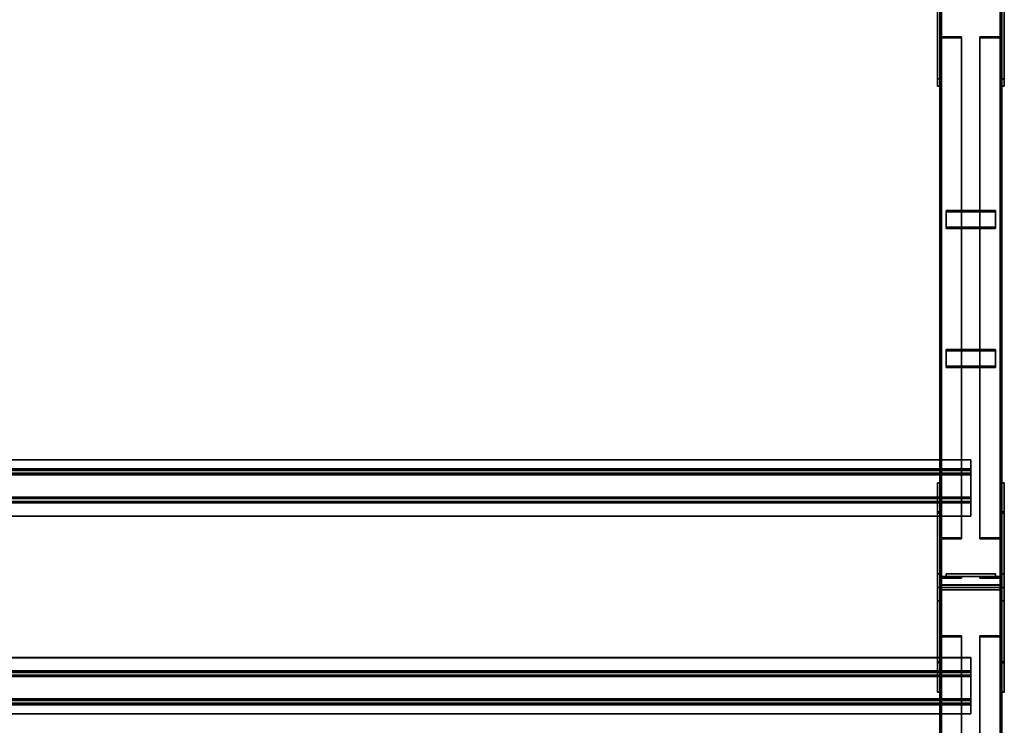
# Model space of a CAD drawing. Extents: x 13429 to 13460.1, y 572.8 to 605.1.
# Tile 157 of 256: x 13458.1 to 13460.1, y 584.9 to 586.3. Entities that reach past the tile are written whole.
import ezdxf

# ---------------------------------------------------------------- set-up
doc = ezdxf.new("R2010")
doc.units = 0
doc.header["$LTSCALE"] = 150
doc.header["$MEASUREMENT"] = 0
doc.layers.add('3DFACE_PLATE', color=7, linetype='CONTINUOUS')
doc.layers.add('3DFACE_SHAPE', color=7, linetype='CONTINUOUS')

msp = doc.modelspace()

# ---------------------------------------------------------------- linework, layer by layer
at = {"layer": '3DFACE_PLATE', "color": 6}
for points, invisible_edges in [([(13459.9508, 586.1706, 0.7624), (13459.9508, 586.3995, 0.7396), (13459.9508, 586.3846, 0.5903)], 12), ([(13459.9508, 586.1706, 0.7624), (13459.9558, 586.1706, 0.7624), (13459.9508, 586.3995, 0.7396)], 2), ([(13459.9558, 586.1706, 0.7624), (13459.9558, 586.3995, 0.7396), (13459.9508, 586.3995, 0.7396)], 12), ([(13459.9558, 586.3846, 0.5903), (13459.9558, 586.3995, 0.7396), (13459.9558, 586.1557, 0.6132)], 2), ([(13459.9558, 586.3995, 0.7396), (13459.9558, 586.1706, 0.7624), (13459.9558, 586.1557, 0.6132)], 12), ([(13460.0808, 586.1706, 0.7624), (13460.0808, 586.3995, 0.7396), (13460.0808, 586.3846, 0.5903)], 12), ([(13460.0808, 586.1706, 0.7624), (13460.0858, 586.1706, 0.7624), (13460.0808, 586.3995, 0.7396)], 2), ([(13460.0858, 586.1706, 0.7624), (13460.0858, 586.3995, 0.7396), (13460.0808, 586.3995, 0.7396)], 12), ([(13460.0858, 586.3846, 0.5903), (13460.0858, 586.3995, 0.7396), (13460.0858, 586.1557, 0.6132)], 2), ([(13460.0858, 586.3995, 0.7396), (13460.0858, 586.1706, 0.7624), (13460.0858, 586.1557, 0.6132)], 12), ([(13459.9508, 586.1557, 0.6132), (13459.9508, 586.1706, 0.7624), (13459.9508, 586.3846, 0.5903)], 2), ([(13459.9508, 586.3846, 0.5903), (13459.9558, 586.3846, 0.5903), (13459.9508, 586.1557, 0.6132)], 2), ([(13459.9558, 586.3846, 0.5903), (13459.9558, 586.1557, 0.6132), (13459.9508, 586.1557, 0.6132)], 12), ([(13460.0808, 586.1557, 0.6132), (13460.0808, 586.1706, 0.7624), (13460.0808, 586.3846, 0.5903)], 2), ([(13460.0808, 586.3846, 0.5903), (13460.0858, 586.3846, 0.5903), (13460.0808, 586.1557, 0.6132)], 2), ([(13460.0858, 586.3846, 0.5903), (13460.0858, 586.1557, 0.6132), (13460.0808, 586.1557, 0.6132)], 12), ([(13459.9508, 586.1557, 0.6132), (13459.9558, 586.1557, 0.6132), (13459.9508, 586.1706, 0.7624)], 2), ([(13459.9558, 586.1557, 0.6132), (13459.9558, 586.1706, 0.7624), (13459.9508, 586.1706, 0.7624)], 12), ([(13460.0808, 586.1557, 0.6132), (13460.0858, 586.1557, 0.6132), (13460.0808, 586.1706, 0.7624)], 2), ([(13460.0858, 586.1557, 0.6132), (13460.0858, 586.1706, 0.7624), (13460.0808, 586.1706, 0.7624)], 12), ([(13459.9683, 585.8717, 0.4731), (13459.9683, 585.9056, 0.4944), (13460.0683, 585.8717, 0.4731)], 2), ([(13459.9683, 585.9056, 0.4944), (13460.0683, 585.9056, 0.4944), (13460.0683, 585.8717, 0.4731)], 12), ([(13459.9683, 585.9029, 0.4986), (13459.9683, 585.9056, 0.4944), (13459.9683, 585.8691, 0.4773)], 2), ([(13459.9683, 585.9056, 0.4944), (13459.9683, 585.8717, 0.4731), (13459.9683, 585.8691, 0.4773)], 12), ([(13460.0683, 585.9029, 0.4986), (13460.0683, 585.9056, 0.4944), (13459.9683, 585.9029, 0.4986)], 2), ([(13460.0683, 585.9056, 0.4944), (13459.9683, 585.9056, 0.4944), (13459.9683, 585.9029, 0.4986)], 12), ([(13460.0683, 585.8691, 0.4773), (13460.0683, 585.9029, 0.4986), (13459.9683, 585.8691, 0.4773)], 2), ([(13460.0683, 585.9029, 0.4986), (13459.9683, 585.9029, 0.4986), (13459.9683, 585.8691, 0.4773)], 12), ([(13460.0683, 585.8717, 0.4731), (13460.0683, 585.9056, 0.4944), (13460.0683, 585.9029, 0.4986)], 12), ([(13460.0683, 585.8691, 0.4773), (13460.0683, 585.8717, 0.4731), (13460.0683, 585.9029, 0.4986)], 2), ([(13459.9683, 585.8691, 0.4773), (13459.9683, 585.8717, 0.4731), (13460.0683, 585.8691, 0.4773)], 2), ([(13459.9683, 585.8717, 0.4731), (13460.0683, 585.8717, 0.4731), (13460.0683, 585.8691, 0.4773)], 12), ([(13459.9683, 585.5917, 0.2967), (13459.9683, 585.6255, 0.318), (13460.0683, 585.5917, 0.2967)], 2), ([(13459.9683, 585.6255, 0.318), (13460.0683, 585.6255, 0.318), (13460.0683, 585.5917, 0.2967)], 12), ([(13459.9683, 585.6229, 0.3222), (13459.9683, 585.6255, 0.318), (13459.9683, 585.589, 0.3009)], 2), ([(13459.9683, 585.6255, 0.318), (13459.9683, 585.5917, 0.2967), (13459.9683, 585.589, 0.3009)], 12), ([(13460.0683, 585.6229, 0.3222), (13460.0683, 585.6255, 0.318), (13459.9683, 585.6229, 0.3222)], 2), ([(13460.0683, 585.6255, 0.318), (13459.9683, 585.6255, 0.318), (13459.9683, 585.6229, 0.3222)], 12), ([(13460.0683, 585.589, 0.3009), (13460.0683, 585.6229, 0.3222), (13459.9683, 585.589, 0.3009)], 2), ([(13460.0683, 585.6229, 0.3222), (13459.9683, 585.6229, 0.3222), (13459.9683, 585.589, 0.3009)], 12), ([(13460.0683, 585.5917, 0.2967), (13460.0683, 585.6255, 0.318), (13460.0683, 585.6229, 0.3222)], 12), ([(13460.0683, 585.589, 0.3009), (13460.0683, 585.5917, 0.2967), (13460.0683, 585.6229, 0.3222)], 2), ([(13459.9683, 585.589, 0.3009), (13459.9683, 585.5917, 0.2967), (13460.0683, 585.589, 0.3009)], 2), ([(13459.9683, 585.5917, 0.2967), (13460.0683, 585.5917, 0.2967), (13460.0683, 585.589, 0.3009)], 12), ([(13459.9508, 584.935, 0.1562), (13459.9508, 585.357, 0.1562), (13459.9508, 584.935, 0)], 2), ([(13459.9508, 585.357, 0.1562), (13459.9508, 585.357, 0), (13459.9508, 584.935, 0)], 12), ([(13459.9508, 585.357, 0), (13459.9558, 585.357, 0), (13459.9508, 584.935, 0)], 2), ([(13459.9558, 585.357, 0), (13459.9558, 584.935, 0), (13459.9508, 584.935, 0)], 12), ([(13459.9508, 585.357, 0.1562), (13459.9558, 585.357, 0.1562), (13459.9508, 585.357, 0)], 2), ([(13459.9558, 585.357, 0.1562), (13459.9558, 585.357, 0), (13459.9508, 585.357, 0)], 12), ([(13459.9508, 584.935, 0.1562), (13459.9558, 584.935, 0.1562), (13459.9508, 585.357, 0.1562)], 2), ([(13459.9558, 584.935, 0.1562), (13459.9558, 585.357, 0.1562), (13459.9508, 585.357, 0.1562)], 12), ([(13459.9558, 584.935, 0), (13459.9558, 585.357, 0), (13459.9558, 584.935, 0.1562)], 2), ([(13459.9558, 585.357, 0), (13459.9558, 585.357, 0.1562), (13459.9558, 584.935, 0.1562)], 12), ([(13460.0808, 584.935, 0.1562), (13460.0808, 585.357, 0.1562), (13460.0808, 584.935, 0)], 2), ([(13460.0808, 585.357, 0.1562), (13460.0808, 585.357, 0), (13460.0808, 584.935, 0)], 12), ([(13460.0808, 585.357, 0), (13460.0858, 585.357, 0), (13460.0808, 584.935, 0)], 2), ([(13460.0858, 585.357, 0), (13460.0858, 584.935, 0), (13460.0808, 584.935, 0)], 12), ([(13460.0808, 585.357, 0.1562), (13460.0858, 585.357, 0.1562), (13460.0808, 585.357, 0)], 2), ([(13460.0858, 585.357, 0.1562), (13460.0858, 585.357, 0), (13460.0808, 585.357, 0)], 12), ([(13460.0808, 584.935, 0.1562), (13460.0858, 584.935, 0.1562), (13460.0808, 585.357, 0.1562)], 2), ([(13460.0858, 584.935, 0.1562), (13460.0858, 585.357, 0.1562), (13460.0808, 585.357, 0.1562)], 12), ([(13460.0858, 584.935, 0), (13460.0858, 585.357, 0), (13460.0858, 584.935, 0.1562)], 2), ([(13460.0858, 585.357, 0), (13460.0858, 585.357, 0.1562), (13460.0858, 584.935, 0.1562)], 12), ([(13459.9508, 585.2953, 0.8198), (13459.9508, 585.146, 0.8649), (13459.9508, 585.2983, 0.8497)], 1), ([(13459.9508, 585.2983, 0.8497), (13459.9558, 585.2983, 0.8497), (13459.9508, 585.2953, 0.8198)], 2), ([(13459.9558, 585.2983, 0.8497), (13459.9558, 585.2953, 0.8198), (13459.9508, 585.2953, 0.8198)], 12), ([(13459.9508, 585.146, 0.8649), (13459.9558, 585.146, 0.8649), (13459.9508, 585.2983, 0.8497)], 2), ([(13459.9558, 585.146, 0.8649), (13459.9558, 585.2983, 0.8497), (13459.9508, 585.2983, 0.8497)], 12), ([(13459.9508, 585.173, 0.7162), (13459.9508, 584.9938, 0.8497), (13459.9508, 585.2953, 0.8198)], 3), ([(13459.9508, 584.9938, 0.8497), (13459.9508, 585.146, 0.8649), (13459.9508, 585.2953, 0.8198)], 14), ([(13459.9508, 585.2953, 0.8198), (13459.9558, 585.2953, 0.8198), (13459.9508, 585.173, 0.7162)], 2), ([(13459.9558, 585.2953, 0.8198), (13459.9558, 585.173, 0.7162), (13459.9508, 585.173, 0.7162)], 12), ([(13459.9558, 585.146, 0.8649), (13459.9558, 585.2953, 0.8198), (13459.9558, 585.2983, 0.8497)], 1), ([(13459.9558, 585.173, 0.7162), (13459.9558, 585.2953, 0.8198), (13459.9558, 585.146, 0.8649)], 14), ([(13460.0808, 585.2953, 0.8198), (13460.0808, 585.146, 0.8649), (13460.0808, 585.2983, 0.8497)], 1), ([(13460.0808, 585.2983, 0.8497), (13460.0858, 585.2983, 0.8497), (13460.0808, 585.2953, 0.8198)], 2), ([(13460.0858, 585.2983, 0.8497), (13460.0858, 585.2953, 0.8198), (13460.0808, 585.2953, 0.8198)], 12), ([(13460.0808, 585.146, 0.8649), (13460.0858, 585.146, 0.8649), (13460.0808, 585.2983, 0.8497)], 2), ([(13460.0858, 585.146, 0.8649), (13460.0858, 585.2983, 0.8497), (13460.0808, 585.2983, 0.8497)], 12), ([(13460.0808, 585.173, 0.7162), (13460.0808, 584.9938, 0.8497), (13460.0808, 585.2953, 0.8198)], 3), ([(13460.0808, 584.9938, 0.8497), (13460.0808, 585.146, 0.8649), (13460.0808, 585.2953, 0.8198)], 14), ([(13460.0808, 585.2953, 0.8198), (13460.0858, 585.2953, 0.8198), (13460.0808, 585.173, 0.7162)], 2), ([(13460.0858, 585.2953, 0.8198), (13460.0858, 585.173, 0.7162), (13460.0808, 585.173, 0.7162)], 12), ([(13460.0858, 585.146, 0.8649), (13460.0858, 585.2953, 0.8198), (13460.0858, 585.2983, 0.8497)], 1), ([(13460.0858, 585.173, 0.7162), (13460.0858, 585.2953, 0.8198), (13460.0858, 585.146, 0.8649)], 14), ([(13459.9508, 585.119, 0.7162), (13459.9508, 584.9968, 0.8198), (13459.9508, 585.173, 0.7162)], 2), ([(13459.9508, 584.9968, 0.8198), (13459.9508, 584.9938, 0.8497), (13459.9508, 585.173, 0.7162)], 14), ([(13459.9508, 585.173, 0.7162), (13459.9558, 585.173, 0.7162), (13459.9508, 585.119, 0.7162)], 2), ([(13459.9558, 585.173, 0.7162), (13459.9558, 585.119, 0.7162), (13459.9508, 585.119, 0.7162)], 12), ([(13459.9558, 585.119, 0.7162), (13459.9558, 585.173, 0.7162), (13459.9558, 584.9938, 0.8497)], 14), ([(13459.9558, 584.9938, 0.8497), (13459.9558, 585.173, 0.7162), (13459.9558, 585.146, 0.8649)], 3), ([(13460.0683, 585.173, 0.5512), (13460.0683, 585.173, 0.5112), (13459.9683, 585.173, 0.5512)], 2), ([(13460.0683, 585.173, 0.5112), (13459.9683, 585.173, 0.5112), (13459.9683, 585.173, 0.5512)], 12), ([(13459.9683, 585.173, 0.5512), (13459.9683, 585.168, 0.5512), (13460.0683, 585.173, 0.5512)], 2), ([(13459.9683, 585.168, 0.5512), (13460.0683, 585.168, 0.5512), (13460.0683, 585.173, 0.5512)], 12), ([(13459.9683, 585.173, 0.5112), (13459.9683, 585.168, 0.5112), (13459.9683, 585.173, 0.5512)], 2), ([(13459.9683, 585.168, 0.5112), (13459.9683, 585.168, 0.5512), (13459.9683, 585.173, 0.5512)], 12), ([(13460.0683, 585.173, 0.5112), (13460.0683, 585.168, 0.5112), (13459.9683, 585.173, 0.5112)], 2), ([(13460.0683, 585.168, 0.5112), (13459.9683, 585.168, 0.5112), (13459.9683, 585.173, 0.5112)], 12), ([(13460.0683, 585.173, 0.3612), (13460.0683, 585.173, 0.3212), (13459.9683, 585.173, 0.3612)], 2), ([(13460.0683, 585.173, 0.3212), (13459.9683, 585.173, 0.3212), (13459.9683, 585.173, 0.3612)], 12), ([(13459.9683, 585.173, 0.3612), (13459.9683, 585.168, 0.3612), (13460.0683, 585.173, 0.3612)], 2), ([(13459.9683, 585.168, 0.3612), (13460.0683, 585.168, 0.3612), (13460.0683, 585.173, 0.3612)], 12), ([(13459.9683, 585.173, 0.3212), (13459.9683, 585.168, 0.3212), (13459.9683, 585.173, 0.3612)], 2), ([(13459.9683, 585.168, 0.3212), (13459.9683, 585.168, 0.3612), (13459.9683, 585.173, 0.3612)], 12), ([(13460.0683, 585.173, 0.3212), (13460.0683, 585.168, 0.3212), (13459.9683, 585.173, 0.3212)], 2), ([(13460.0683, 585.168, 0.3212), (13459.9683, 585.168, 0.3212), (13459.9683, 585.173, 0.3212)], 12), ([(13459.9683, 585.168, 0.5512), (13459.9683, 585.168, 0.5112), (13460.0683, 585.168, 0.5512)], 2), ([(13459.9683, 585.168, 0.5112), (13460.0683, 585.168, 0.5112), (13460.0683, 585.168, 0.5512)], 12), ([(13459.9683, 585.168, 0.3612), (13459.9683, 585.168, 0.3212), (13460.0683, 585.168, 0.3612)], 2), ([(13459.9683, 585.168, 0.3212), (13460.0683, 585.168, 0.3212), (13460.0683, 585.168, 0.3612)], 12), ([(13460.0683, 585.173, 0.5512), (13460.0683, 585.168, 0.5512), (13460.0683, 585.173, 0.5112)], 2), ([(13460.0683, 585.168, 0.5512), (13460.0683, 585.168, 0.5112), (13460.0683, 585.173, 0.5112)], 12), ([(13460.0683, 585.173, 0.3612), (13460.0683, 585.168, 0.3612), (13460.0683, 585.173, 0.3212)], 2), ([(13460.0683, 585.168, 0.3612), (13460.0683, 585.168, 0.3212), (13460.0683, 585.173, 0.3212)], 12), ([(13460.0808, 585.119, 0.7162), (13460.0808, 584.9968, 0.8198), (13460.0808, 585.173, 0.7162)], 2), ([(13460.0808, 584.9968, 0.8198), (13460.0808, 584.9938, 0.8497), (13460.0808, 585.173, 0.7162)], 14), ([(13460.0808, 585.173, 0.7162), (13460.0858, 585.173, 0.7162), (13460.0808, 585.119, 0.7162)], 2), ([(13460.0858, 585.173, 0.7162), (13460.0858, 585.119, 0.7162), (13460.0808, 585.119, 0.7162)], 12), ([(13460.0858, 585.119, 0.7162), (13460.0858, 585.173, 0.7162), (13460.0858, 584.9938, 0.8497)], 14), ([(13460.0858, 584.9938, 0.8497), (13460.0858, 585.173, 0.7162), (13460.0858, 585.146, 0.8649)], 3), ([(13459.9508, 584.9938, 0.8497), (13459.9558, 584.9938, 0.8497), (13459.9508, 585.146, 0.8649)], 2), ([(13459.9558, 584.9938, 0.8497), (13459.9558, 585.146, 0.8649), (13459.9508, 585.146, 0.8649)], 12), ([(13460.0808, 584.9938, 0.8497), (13460.0858, 584.9938, 0.8497), (13460.0808, 585.146, 0.8649)], 2), ([(13460.0858, 584.9938, 0.8497), (13460.0858, 585.146, 0.8649), (13460.0808, 585.146, 0.8649)], 12), ([(13459.9508, 585.119, 0.7162), (13459.9558, 585.119, 0.7162), (13459.9508, 584.9968, 0.8198)], 2), ([(13459.9558, 585.119, 0.7162), (13459.9558, 584.9968, 0.8198), (13459.9508, 584.9968, 0.8198)], 12), ([(13459.9558, 584.9968, 0.8198), (13459.9558, 585.119, 0.7162), (13459.9558, 584.9938, 0.8497)], 2), ([(13460.0808, 585.119, 0.7162), (13460.0858, 585.119, 0.7162), (13460.0808, 584.9968, 0.8198)], 2), ([(13460.0858, 585.119, 0.7162), (13460.0858, 584.9968, 0.8198), (13460.0808, 584.9968, 0.8198)], 12), ([(13460.0858, 584.9968, 0.8198), (13460.0858, 585.119, 0.7162), (13460.0858, 584.9938, 0.8497)], 2), ([(13459.9508, 584.9968, 0.8198), (13459.9558, 584.9968, 0.8198), (13459.9508, 584.9938, 0.8497)], 2), ([(13459.9558, 584.9968, 0.8198), (13459.9558, 584.9938, 0.8497), (13459.9508, 584.9938, 0.8497)], 12), ([(13460.0808, 584.9968, 0.8198), (13460.0858, 584.9968, 0.8198), (13460.0808, 584.9938, 0.8497)], 2), ([(13460.0858, 584.9968, 0.8198), (13460.0858, 584.9938, 0.8497), (13460.0808, 584.9938, 0.8497)], 12), ([(13459.9508, 584.935, 0), (13459.9558, 584.935, 0), (13459.9508, 584.935, 0.1562)], 2), ([(13459.9558, 584.935, 0), (13459.9558, 584.935, 0.1562), (13459.9508, 584.935, 0.1562)], 12), ([(13460.0808, 584.935, 0), (13460.0858, 584.935, 0), (13460.0808, 584.935, 0.1562)], 2), ([(13460.0858, 584.935, 0), (13460.0858, 584.935, 0.1562), (13460.0808, 584.935, 0.1562)], 12)]:
    msp.add_3dface(points, dxfattribs=dict(at, invisible_edges=invisible_edges))
at = {"layer": '3DFACE_SHAPE', "color": 13}
for points, invisible_edges in [([(13459.9558, 585.151, 0.8845), (13459.9558, 589.997, 0.3999), (13459.9558, 585.146, 0.8348)], 2), ([(13459.9558, 589.997, 0.3999), (13459.9558, 589.992, 0.3501), (13459.9558, 585.146, 0.8348)], 12), ([(13460.0808, 585.151, 0.8845), (13460.0808, 589.997, 0.3999), (13459.9558, 585.151, 0.8845)], 2), ([(13460.0808, 589.997, 0.3999), (13459.9558, 589.997, 0.3999), (13459.9558, 585.151, 0.8845)], 12), ([(13459.9558, 585.146, 0.03), (13459.9558, 589.996, 0.03), (13459.9558, 585.146, -0.02)], 2), ([(13459.9558, 589.996, 0.03), (13459.9558, 589.996, -0.02), (13459.9558, 585.146, -0.02)], 12), ([(13459.9589, 585.146, 0.03), (13459.9589, 589.996, 0.03), (13459.9558, 585.146, 0.03)], 2), ([(13459.9589, 589.996, 0.03), (13459.9558, 589.996, 0.03), (13459.9558, 585.146, 0.03)], 12), ([(13459.9558, 585.146, -0.02), (13459.9558, 589.996, -0.02), (13460.0808, 585.146, -0.02)], 2), ([(13459.9558, 589.996, -0.02), (13460.0808, 589.996, -0.02), (13460.0808, 585.146, -0.02)], 12), ([(13459.9558, 585.146, 0.8348), (13459.9558, 589.992, 0.3501), (13459.9589, 585.146, 0.8348)], 2), ([(13459.9558, 589.992, 0.3501), (13459.9589, 589.992, 0.3501), (13459.9589, 585.146, 0.8348)], 12), ([(13459.9589, 585.1507, 0.8815), (13459.9589, 589.9967, 0.3969), (13460.0778, 585.1507, 0.8815)], 2), ([(13459.9589, 589.9967, 0.3969), (13460.0778, 589.9967, 0.3969), (13460.0778, 585.1507, 0.8815)], 12), ([(13459.9589, 589.992, 0.3501), (13459.9589, 589.9967, 0.3969), (13459.9589, 585.1507, 0.8815)], 12), ([(13459.9589, 585.146, -0.017), (13459.9589, 589.996, -0.017), (13459.9589, 585.146, 0.03)], 2), ([(13459.9589, 589.996, -0.017), (13459.9589, 589.996, 0.03), (13459.9589, 585.146, 0.03)], 12), ([(13460.0778, 585.146, -0.017), (13460.0778, 589.996, -0.017), (13459.9589, 585.146, -0.017)], 2), ([(13460.0778, 589.996, -0.017), (13459.9589, 589.996, -0.017), (13459.9589, 585.146, -0.017)], 12), ([(13459.9589, 585.146, 0.8348), (13459.9589, 589.992, 0.3501), (13459.9589, 585.1507, 0.8815)], 2), ([(13460.0778, 585.1507, 0.8815), (13460.0778, 589.9967, 0.3969), (13460.0778, 585.146, 0.8348)], 2), ([(13460.0778, 589.9967, 0.3969), (13460.0778, 589.992, 0.3501), (13460.0778, 585.146, 0.8348)], 12), ([(13460.0778, 585.146, 0.03), (13460.0778, 589.996, 0.03), (13460.0778, 585.146, -0.017)], 2), ([(13460.0778, 589.996, 0.03), (13460.0778, 589.996, -0.017), (13460.0778, 585.146, -0.017)], 12), ([(13460.0808, 585.146, 0.03), (13460.0808, 589.996, 0.03), (13460.0778, 585.146, 0.03)], 2), ([(13460.0808, 589.996, 0.03), (13460.0778, 589.996, 0.03), (13460.0778, 585.146, 0.03)], 12), ([(13460.0778, 585.146, 0.8348), (13460.0778, 589.992, 0.3501), (13460.0808, 585.146, 0.8348)], 2), ([(13460.0778, 589.992, 0.3501), (13460.0808, 589.992, 0.3501), (13460.0808, 585.146, 0.8348)], 12), ([(13460.0808, 589.992, 0.3501), (13460.0808, 589.997, 0.3999), (13460.0808, 585.151, 0.8845)], 12), ([(13460.0808, 585.146, -0.02), (13460.0808, 589.996, -0.02), (13460.0808, 585.146, 0.03)], 2), ([(13460.0808, 589.996, -0.02), (13460.0808, 589.996, 0.03), (13460.0808, 585.146, 0.03)], 12), ([(13460.0808, 585.146, 0.8348), (13460.0808, 589.992, 0.3501), (13460.0808, 585.151, 0.8845)], 2), ([(13459.959, 586.2551, 0.7108), (13459.9558, 586.2768, 0.6762), (13459.9558, 586.2534, 0.7135)], 13), ([(13459.959, 586.2551, 0.7108), (13459.959, 586.2768, 0.6762), (13459.9558, 586.2768, 0.6762)], 12), ([(13459.9558, 586.2768, 0.6762), (13459.9558, 585.2674, 0.0404), (13459.9558, 586.2534, 0.7135)], 2), ([(13459.959, 586.2768, 0.6762), (13459.959, 585.2674, 0.0404), (13459.9558, 586.2768, 0.6762)], 2), ([(13459.959, 585.2674, 0.0404), (13459.9558, 585.2674, 0.0404), (13459.9558, 586.2768, 0.6762)], 12), ([(13459.959, 586.2551, 0.7108), (13459.959, 585.2456, 0.0749), (13459.959, 586.2768, 0.6762)], 2), ([(13459.959, 585.2456, 0.0749), (13459.959, 585.2674, 0.0404), (13459.959, 586.2768, 0.6762)], 12), ([(13460.0776, 586.2768, 0.6762), (13460.0776, 586.2551, 0.7108), (13460.0808, 586.2768, 0.6762)], 2), ([(13460.0808, 586.2768, 0.6762), (13460.0776, 586.2551, 0.7108), (13460.0808, 586.2534, 0.7135)], 3), ([(13460.0776, 585.2674, 0.0404), (13460.0776, 586.2768, 0.6762), (13460.0808, 585.2674, 0.0404)], 2), ([(13460.0776, 586.2768, 0.6762), (13460.0808, 586.2768, 0.6762), (13460.0808, 585.2674, 0.0404)], 12), ([(13460.0776, 586.2551, 0.7108), (13460.0776, 586.2768, 0.6762), (13460.0776, 585.2674, 0.0404)], 12), ([(13460.0808, 585.2674, 0.0404), (13460.0808, 586.2768, 0.6762), (13460.0808, 585.2439, 0.0776)], 2), ([(13460.0808, 586.2768, 0.6762), (13460.0808, 586.2534, 0.7135), (13460.0808, 585.2439, 0.0776)], 12), ([(13459.9998, 586.2534, 0.7135), (13459.959, 586.2551, 0.7108), (13459.9558, 586.2534, 0.7135)], 3), ([(13459.9998, 586.2551, 0.7108), (13459.959, 586.2551, 0.7108), (13459.9998, 586.2534, 0.7135)], 2), ([(13459.9998, 586.2551, 0.7108), (13459.9998, 585.2456, 0.0749), (13459.959, 586.2551, 0.7108)], 2), ([(13459.9998, 585.2456, 0.0749), (13459.959, 585.2456, 0.0749), (13459.959, 586.2551, 0.7108)], 12), ([(13459.9998, 586.2534, 0.7135), (13459.9998, 585.2439, 0.0776), (13459.9998, 586.2551, 0.7108)], 2), ([(13459.9998, 585.2439, 0.0776), (13459.9998, 585.2456, 0.0749), (13459.9998, 586.2551, 0.7108)], 12), ([(13460.0776, 586.2551, 0.7108), (13460.0368, 586.2534, 0.7135), (13460.0808, 586.2534, 0.7135)], 13), ([(13460.0776, 586.2551, 0.7108), (13460.0368, 586.2551, 0.7108), (13460.0368, 586.2534, 0.7135)], 12), ([(13460.0368, 585.2456, 0.0749), (13460.0368, 586.2551, 0.7108), (13460.0776, 585.2456, 0.0749)], 2), ([(13460.0368, 586.2551, 0.7108), (13460.0776, 586.2551, 0.7108), (13460.0776, 585.2456, 0.0749)], 12), ([(13460.0368, 586.2534, 0.7135), (13460.0368, 586.2551, 0.7108), (13460.0368, 585.2456, 0.0749)], 12), ([(13460.0776, 585.2456, 0.0749), (13460.0776, 586.2551, 0.7108), (13460.0776, 585.2674, 0.0404)], 2), ([(13459.9558, 585.2674, 0.0404), (13459.9558, 585.2439, 0.0776), (13459.9558, 586.2534, 0.7135)], 12), ([(13459.9558, 586.2534, 0.7135), (13459.9558, 585.2439, 0.0776), (13459.9998, 586.2534, 0.7135)], 2), ([(13459.9558, 585.2439, 0.0776), (13459.9998, 585.2439, 0.0776), (13459.9998, 586.2534, 0.7135)], 12), ([(13460.0368, 585.2439, 0.0776), (13460.0368, 586.2534, 0.7135), (13460.0368, 585.2456, 0.0749)], 2), ([(13460.0808, 585.2439, 0.0776), (13460.0808, 586.2534, 0.7135), (13460.0368, 585.2439, 0.0776)], 2), ([(13460.0808, 586.2534, 0.7135), (13460.0368, 586.2534, 0.7135), (13460.0368, 585.2439, 0.0776)], 12), ([(13456.5709, 585.3762, 0.865), (13460.0184, 585.3762, 0.865), (13456.5709, 585.403, 0.8624)], 2), ([(13460.0184, 585.3762, 0.865), (13460.0184, 585.403, 0.8624), (13456.5709, 585.403, 0.8624)], 12), ([(13456.5709, 585.403, 0.8624), (13460.0184, 585.403, 0.8624), (13456.5709, 585.4027, 0.8593)], 2), ([(13460.0184, 585.403, 0.8624), (13460.0184, 585.4027, 0.8593), (13456.5709, 585.4027, 0.8593)], 12), ([(13456.5709, 585.4027, 0.8593), (13460.0184, 585.4027, 0.8593), (13456.5709, 585.3728, 0.8623)], 2), ([(13460.0184, 585.4027, 0.8593), (13460.0184, 585.3728, 0.8623), (13456.5709, 585.3728, 0.8623)], 12), ([(13460.0184, 585.4027, 0.8593), (13460.0184, 585.403, 0.8624), (13460.0184, 585.3762, 0.865)], 12), ([(13460.0184, 585.3728, 0.8623), (13460.0184, 585.4027, 0.8593), (13460.0184, 585.3762, 0.865)], 14), ([(13456.5709, 585.3848, 0.9516), (13460.0184, 585.3848, 0.9516), (13456.5709, 585.3762, 0.865)], 2), ([(13460.0184, 585.3848, 0.9516), (13460.0184, 585.3762, 0.865), (13456.5709, 585.3762, 0.865)], 12), ([(13456.5709, 585.3251, 0.9575), (13460.0184, 585.3251, 0.9575), (13456.5709, 585.3848, 0.9516)], 2), ([(13460.0184, 585.3251, 0.9575), (13460.0184, 585.3848, 0.9516), (13456.5709, 585.3848, 0.9516)], 12), ([(13456.5709, 585.3815, 0.9488), (13460.0184, 585.3815, 0.9488), (13456.5709, 585.3278, 0.9542)], 2), ([(13460.0184, 585.3815, 0.9488), (13460.0184, 585.3278, 0.9542), (13456.5709, 585.3278, 0.9542)], 12), ([(13456.5709, 585.3728, 0.8623), (13460.0184, 585.3728, 0.8623), (13456.5709, 585.3815, 0.9488)], 2), ([(13460.0184, 585.3728, 0.8623), (13460.0184, 585.3815, 0.9488), (13456.5709, 585.3815, 0.9488)], 12), ([(13460.0184, 585.3251, 0.9575), (13460.0184, 585.3815, 0.9488), (13460.0184, 585.3848, 0.9516)], 3), ([(13460.0184, 585.3815, 0.9488), (13460.0184, 585.3762, 0.865), (13460.0184, 585.3848, 0.9516)], 13), ([(13460.0184, 585.3278, 0.9542), (13460.0184, 585.3815, 0.9488), (13460.0184, 585.3251, 0.9575)], 14), ([(13460.0184, 585.3815, 0.9488), (13460.0184, 585.3728, 0.8623), (13460.0184, 585.3762, 0.865)], 14), ([(13456.5709, 585.3278, 0.9542), (13460.0184, 585.3278, 0.9542), (13456.5709, 585.3192, 0.8677)], 2), ([(13460.0184, 585.3278, 0.9542), (13460.0184, 585.3192, 0.8677), (13456.5709, 585.3192, 0.8677)], 12), ([(13456.5709, 585.3165, 0.871), (13460.0184, 585.3165, 0.871), (13456.5709, 585.3251, 0.9575)], 2), ([(13460.0184, 585.3165, 0.871), (13460.0184, 585.3251, 0.9575), (13456.5709, 585.3251, 0.9575)], 12), ([(13460.0184, 585.3192, 0.8677), (13460.0184, 585.3278, 0.9542), (13460.0184, 585.3165, 0.871)], 14), ([(13460.0184, 585.3165, 0.871), (13460.0184, 585.3278, 0.9542), (13460.0184, 585.3251, 0.9575)], 3), ([(13456.5709, 585.3192, 0.8677), (13460.0184, 585.3192, 0.8677), (13456.5709, 585.2893, 0.8707)], 2), ([(13460.0184, 585.3192, 0.8677), (13460.0184, 585.2893, 0.8707), (13456.5709, 585.2893, 0.8707)], 12), ([(13456.5709, 585.2896, 0.8737), (13460.0184, 585.2896, 0.8737), (13456.5709, 585.3165, 0.871)], 2), ([(13460.0184, 585.2896, 0.8737), (13460.0184, 585.3165, 0.871), (13456.5709, 585.3165, 0.871)], 12), ([(13460.0184, 585.2893, 0.8707), (13460.0184, 585.3192, 0.8677), (13460.0184, 585.2896, 0.8737)], 2), ([(13460.0184, 585.2896, 0.8737), (13460.0184, 585.3192, 0.8677), (13460.0184, 585.3165, 0.871)], 3), ([(13456.5709, 585.2893, 0.8707), (13460.0184, 585.2893, 0.8707), (13456.5709, 585.2896, 0.8737)], 2), ([(13460.0184, 585.2893, 0.8707), (13460.0184, 585.2896, 0.8737), (13456.5709, 585.2896, 0.8737)], 12), ([(13459.959, 585.2674, 0.0404), (13459.959, 585.2456, 0.0749), (13459.9558, 585.2674, 0.0404)], 2), ([(13459.9558, 585.2674, 0.0404), (13459.959, 585.2456, 0.0749), (13459.9558, 585.2439, 0.0776)], 3), ([(13460.0776, 585.2456, 0.0749), (13460.0808, 585.2674, 0.0404), (13460.0808, 585.2439, 0.0776)], 13), ([(13460.0776, 585.2456, 0.0749), (13460.0776, 585.2674, 0.0404), (13460.0808, 585.2674, 0.0404)], 12), ([(13459.959, 585.2456, 0.0749), (13459.9998, 585.2439, 0.0776), (13459.9558, 585.2439, 0.0776)], 13), ([(13459.959, 585.2456, 0.0749), (13459.9998, 585.2456, 0.0749), (13459.9998, 585.2439, 0.0776)], 12), ([(13460.0368, 585.2456, 0.0749), (13460.0776, 585.2456, 0.0749), (13460.0368, 585.2439, 0.0776)], 2), ([(13460.0368, 585.2439, 0.0776), (13460.0776, 585.2456, 0.0749), (13460.0808, 585.2439, 0.0776)], 3), ([(13459.9998, 585.168, 0.0512), (13459.959, 585.1648, 0.0512), (13459.9558, 585.168, 0.0512)], 3), ([(13459.959, 585.1648, 0.0512), (13459.9558, 585.124, 0.0512), (13459.9558, 585.168, 0.0512)], 13), ([(13459.9558, 585.124, 0.8212), (13459.959, 585.1648, 0.8212), (13459.9558, 585.168, 0.8212)], 3), ([(13459.959, 585.1648, 0.8212), (13459.9998, 585.168, 0.8212), (13459.9558, 585.168, 0.8212)], 13), ([(13459.9558, 585.124, 0.0512), (13459.9558, 585.124, 0.8212), (13459.9558, 585.168, 0.0512)], 2), ([(13459.9558, 585.124, 0.8212), (13459.9558, 585.168, 0.8212), (13459.9558, 585.168, 0.0512)], 12), ([(13459.9558, 585.168, 0.0512), (13459.9558, 585.168, 0.8212), (13459.9998, 585.168, 0.0512)], 2), ([(13459.9558, 585.168, 0.8212), (13459.9998, 585.168, 0.8212), (13459.9998, 585.168, 0.0512)], 12), ([(13459.959, 585.1648, 0.0512), (13459.959, 585.124, 0.0512), (13459.9558, 585.124, 0.0512)], 12), ([(13459.959, 585.124, 0.8212), (13459.959, 585.1648, 0.8212), (13459.9558, 585.124, 0.8212)], 2), ([(13459.9998, 585.1648, 0.0512), (13459.959, 585.1648, 0.0512), (13459.9998, 585.168, 0.0512)], 2), ([(13459.959, 585.1648, 0.8212), (13459.9998, 585.1648, 0.8212), (13459.9998, 585.168, 0.8212)], 12), ([(13459.959, 585.1648, 0.0512), (13459.959, 585.1648, 0.8212), (13459.959, 585.124, 0.0512)], 2), ([(13459.959, 585.1648, 0.8212), (13459.959, 585.124, 0.8212), (13459.959, 585.124, 0.0512)], 12), ([(13459.9998, 585.1648, 0.0512), (13459.9998, 585.1648, 0.8212), (13459.959, 585.1648, 0.0512)], 2), ([(13459.9998, 585.1648, 0.8212), (13459.959, 585.1648, 0.8212), (13459.959, 585.1648, 0.0512)], 12), ([(13459.9998, 585.168, 0.0512), (13459.9998, 585.168, 0.8212), (13459.9998, 585.1648, 0.0512)], 2), ([(13459.9998, 585.168, 0.8212), (13459.9998, 585.1648, 0.8212), (13459.9998, 585.1648, 0.0512)], 12), ([(13460.0368, 585.1648, 0.8212), (13460.0776, 585.1648, 0.8212), (13460.0368, 585.168, 0.8212)], 2), ([(13460.0368, 585.168, 0.8212), (13460.0776, 585.1648, 0.8212), (13460.0808, 585.168, 0.8212)], 3), ([(13460.0776, 585.1648, 0.0512), (13460.0368, 585.168, 0.0512), (13460.0808, 585.168, 0.0512)], 13), ([(13460.0776, 585.1648, 0.0512), (13460.0368, 585.1648, 0.0512), (13460.0368, 585.168, 0.0512)], 12), ([(13460.0368, 585.168, 0.8212), (13460.0368, 585.168, 0.0512), (13460.0368, 585.1648, 0.8212)], 2), ([(13460.0368, 585.168, 0.0512), (13460.0368, 585.1648, 0.0512), (13460.0368, 585.1648, 0.8212)], 12), ([(13460.0808, 585.168, 0.8212), (13460.0808, 585.168, 0.0512), (13460.0368, 585.168, 0.8212)], 2), ([(13460.0808, 585.168, 0.0512), (13460.0368, 585.168, 0.0512), (13460.0368, 585.168, 0.8212)], 12), ([(13460.0368, 585.1648, 0.8212), (13460.0368, 585.1648, 0.0512), (13460.0776, 585.1648, 0.8212)], 2), ([(13460.0368, 585.1648, 0.0512), (13460.0776, 585.1648, 0.0512), (13460.0776, 585.1648, 0.8212)], 12), ([(13460.0776, 585.1648, 0.8212), (13460.0808, 585.124, 0.8212), (13460.0808, 585.168, 0.8212)], 13), ([(13460.0808, 585.124, 0.0512), (13460.0776, 585.1648, 0.0512), (13460.0808, 585.168, 0.0512)], 3), ([(13460.0776, 585.1648, 0.8212), (13460.0776, 585.124, 0.8212), (13460.0808, 585.124, 0.8212)], 12), ([(13460.0776, 585.124, 0.0512), (13460.0776, 585.1648, 0.0512), (13460.0808, 585.124, 0.0512)], 2), ([(13460.0776, 585.1648, 0.8212), (13460.0776, 585.1648, 0.0512), (13460.0776, 585.124, 0.8212)], 2), ([(13460.0776, 585.1648, 0.0512), (13460.0776, 585.124, 0.0512), (13460.0776, 585.124, 0.8212)], 12), ([(13460.0808, 585.124, 0.8212), (13460.0808, 585.124, 0.0512), (13460.0808, 585.168, 0.8212)], 2), ([(13460.0808, 585.124, 0.0512), (13460.0808, 585.168, 0.0512), (13460.0808, 585.168, 0.8212)], 12), ([(13459.9558, 585.146, 0.8348), (13459.9589, 585.1507, 0.8815), (13459.9558, 585.151, 0.8845)], 3), ([(13459.9589, 585.1507, 0.8815), (13460.0778, 585.1507, 0.8815), (13459.9558, 585.151, 0.8845)], 14), ([(13459.9558, 585.151, 0.8845), (13460.0778, 585.1507, 0.8815), (13460.0808, 585.151, 0.8845)], 3), ([(13459.9589, 585.146, 0.8348), (13459.9589, 585.1507, 0.8815), (13459.9558, 585.146, 0.8348)], 2), ([(13459.9589, 585.146, 0.03), (13459.9589, 585.146, -0.017), (13459.9558, 585.146, 0.03)], 2), ([(13459.9558, 585.146, 0.03), (13459.9589, 585.146, -0.017), (13459.9558, 585.146, -0.02)], 3), ([(13459.9589, 585.146, -0.017), (13460.0778, 585.146, -0.017), (13459.9558, 585.146, -0.02)], 14), ([(13459.9558, 585.146, -0.02), (13460.0778, 585.146, -0.017), (13460.0808, 585.146, -0.02)], 3), ([(13459.9558, 580.296, 0.03), (13459.9558, 585.146, 0.03), (13459.9558, 580.296, -0.02)], 2), ([(13459.9558, 585.146, 0.03), (13459.9558, 585.146, -0.02), (13459.9558, 580.296, -0.02)], 12), ([(13459.9589, 580.296, 0.03), (13459.9589, 585.146, 0.03), (13459.9558, 580.296, 0.03)], 2), ([(13459.9589, 585.146, 0.03), (13459.9558, 585.146, 0.03), (13459.9558, 580.296, 0.03)], 12), ([(13459.9558, 580.296, -0.02), (13459.9558, 585.146, -0.02), (13460.0808, 580.296, -0.02)], 2), ([(13459.9558, 585.146, -0.02), (13460.0808, 585.146, -0.02), (13460.0808, 580.296, -0.02)], 12), ([(13460.0808, 585.146, -0.02), (13459.9589, 585.146, -0.017), (13459.9558, 585.146, -0.02)], 3), ([(13459.9589, 585.146, -0.017), (13459.9558, 585.146, 0.03), (13459.9558, 585.146, -0.02)], 13), ([(13459.9589, 585.146, -0.017), (13459.9589, 585.146, 0.03), (13459.9558, 585.146, 0.03)], 12), ([(13459.9589, 585.1413, 0.8815), (13459.9558, 585.146, 0.8348), (13459.9558, 585.141, 0.8845)], 13), ([(13459.9589, 585.1413, 0.8815), (13459.9589, 585.146, 0.8348), (13459.9558, 585.146, 0.8348)], 12), ([(13459.9558, 580.3, 0.3501), (13459.9558, 585.146, 0.8348), (13459.9589, 580.3, 0.3501)], 2), ([(13459.9558, 585.146, 0.8348), (13459.9589, 585.146, 0.8348), (13459.9589, 580.3, 0.3501)], 12), ([(13459.9558, 585.141, 0.8845), (13459.9558, 585.146, 0.8348), (13459.9558, 580.3, 0.3501)], 12), ([(13459.9589, 580.296, -0.017), (13459.9589, 585.146, -0.017), (13459.9589, 580.296, 0.03)], 2), ([(13459.9589, 585.146, -0.017), (13459.9589, 585.146, 0.03), (13459.9589, 580.296, 0.03)], 12), ([(13460.0778, 580.296, -0.017), (13460.0778, 585.146, -0.017), (13459.9589, 580.296, -0.017)], 2), ([(13460.0778, 585.146, -0.017), (13459.9589, 585.146, -0.017), (13459.9589, 580.296, -0.017)], 12), ([(13460.0778, 585.146, -0.017), (13459.9589, 585.146, -0.017), (13460.0808, 585.146, -0.02)], 14), ([(13459.9589, 580.3, 0.3501), (13459.9589, 585.146, 0.8348), (13459.9589, 580.2953, 0.3969)], 2), ([(13459.9589, 585.146, 0.8348), (13459.9589, 585.1413, 0.8815), (13459.9589, 580.2953, 0.3969)], 12), ([(13460.0778, 585.1507, 0.8815), (13460.0808, 585.146, 0.8348), (13460.0808, 585.151, 0.8845)], 13), ([(13460.0778, 585.1507, 0.8815), (13460.0778, 585.146, 0.8348), (13460.0808, 585.146, 0.8348)], 12), ([(13460.0778, 585.146, -0.017), (13460.0808, 585.146, 0.03), (13460.0808, 585.146, -0.02)], 13), ([(13460.0778, 585.146, -0.017), (13460.0778, 585.146, 0.03), (13460.0808, 585.146, 0.03)], 12), ([(13460.0778, 580.296, 0.03), (13460.0778, 585.146, 0.03), (13460.0778, 580.296, -0.017)], 2), ([(13460.0778, 585.146, 0.03), (13460.0778, 585.146, -0.017), (13460.0778, 580.296, -0.017)], 12), ([(13460.0808, 580.296, 0.03), (13460.0808, 585.146, 0.03), (13460.0778, 580.296, 0.03)], 2), ([(13460.0808, 585.146, 0.03), (13460.0778, 585.146, 0.03), (13460.0778, 580.296, 0.03)], 12), ([(13460.0778, 585.146, 0.03), (13460.0778, 585.146, -0.017), (13460.0808, 585.146, 0.03)], 2), ([(13460.0808, 585.146, 0.03), (13460.0778, 585.146, -0.017), (13460.0808, 585.146, -0.02)], 3), ([(13460.0778, 585.146, 0.8348), (13460.0778, 585.1413, 0.8815), (13460.0808, 585.146, 0.8348)], 2), ([(13460.0808, 585.146, 0.8348), (13460.0778, 585.1413, 0.8815), (13460.0808, 585.141, 0.8845)], 3), ([(13460.0778, 580.3, 0.3501), (13460.0778, 585.146, 0.8348), (13460.0808, 580.3, 0.3501)], 2), ([(13460.0778, 585.146, 0.8348), (13460.0808, 585.146, 0.8348), (13460.0808, 580.3, 0.3501)], 12), ([(13460.0778, 585.1413, 0.8815), (13460.0778, 585.146, 0.8348), (13460.0778, 580.3, 0.3501)], 12), ([(13460.0808, 580.296, -0.02), (13460.0808, 585.146, -0.02), (13460.0808, 580.296, 0.03)], 2), ([(13460.0808, 585.146, -0.02), (13460.0808, 585.146, 0.03), (13460.0808, 580.296, 0.03)], 12), ([(13460.0808, 580.3, 0.3501), (13460.0808, 585.146, 0.8348), (13460.0808, 580.295, 0.3999)], 2), ([(13460.0808, 585.146, 0.8348), (13460.0808, 585.141, 0.8845), (13460.0808, 580.295, 0.3999)], 12), ([(13460.0808, 585.141, 0.8845), (13459.9589, 585.1413, 0.8815), (13459.9558, 585.141, 0.8845)], 3), ([(13459.9558, 580.295, 0.3999), (13459.9558, 585.141, 0.8845), (13459.9558, 580.3, 0.3501)], 2), ([(13460.0808, 580.295, 0.3999), (13460.0808, 585.141, 0.8845), (13459.9558, 580.295, 0.3999)], 2), ([(13460.0808, 585.141, 0.8845), (13459.9558, 585.141, 0.8845), (13459.9558, 580.295, 0.3999)], 12), ([(13459.959, 585.124, 0.0512), (13459.959, 585.124, 0.8212), (13459.9558, 585.124, 0.0512)], 2), ([(13459.959, 585.124, 0.8212), (13459.9558, 585.124, 0.8212), (13459.9558, 585.124, 0.0512)], 12), ([(13460.0778, 585.1413, 0.8815), (13459.9589, 585.1413, 0.8815), (13460.0808, 585.141, 0.8845)], 14), ([(13459.9589, 580.2953, 0.3969), (13459.9589, 585.1413, 0.8815), (13460.0778, 580.2953, 0.3969)], 2), ([(13459.9589, 585.1413, 0.8815), (13460.0778, 585.1413, 0.8815), (13460.0778, 580.2953, 0.3969)], 12), ([(13460.0776, 585.124, 0.8212), (13460.0776, 585.124, 0.0512), (13460.0808, 585.124, 0.8212)], 2), ([(13460.0776, 585.124, 0.0512), (13460.0808, 585.124, 0.0512), (13460.0808, 585.124, 0.8212)], 12), ([(13460.0778, 580.2953, 0.3969), (13460.0778, 585.1413, 0.8815), (13460.0778, 580.3, 0.3501)], 2), ([(13459.9998, 585.0481, 0.0776), (13459.959, 585.0464, 0.0749), (13459.9558, 585.0481, 0.0776)], 3), ([(13459.959, 585.0464, 0.0749), (13459.9558, 585.0247, 0.0404), (13459.9558, 585.0481, 0.0776)], 13), ([(13459.9558, 585.0247, 0.0404), (13459.9558, 584.0152, 0.6762), (13459.9558, 585.0481, 0.0776)], 2), ([(13459.9558, 584.0152, 0.6762), (13459.9558, 584.0387, 0.7135), (13459.9558, 585.0481, 0.0776)], 12), ([(13459.9558, 585.0481, 0.0776), (13459.9558, 584.0387, 0.7135), (13459.9998, 585.0481, 0.0776)], 2), ([(13459.9558, 584.0387, 0.7135), (13459.9998, 584.0387, 0.7135), (13459.9998, 585.0481, 0.0776)], 12), ([(13459.959, 585.0464, 0.0749), (13459.959, 585.0247, 0.0404), (13459.9558, 585.0247, 0.0404)], 12), ([(13459.9998, 585.0464, 0.0749), (13459.959, 585.0464, 0.0749), (13459.9998, 585.0481, 0.0776)], 2), ([(13459.959, 585.0464, 0.0749), (13459.959, 584.037, 0.7108), (13459.959, 585.0247, 0.0404)], 2), ([(13459.9998, 585.0464, 0.0749), (13459.9998, 584.037, 0.7108), (13459.959, 585.0464, 0.0749)], 2), ([(13459.9998, 584.037, 0.7108), (13459.959, 584.037, 0.7108), (13459.959, 585.0464, 0.0749)], 12), ([(13459.9998, 585.0481, 0.0776), (13459.9998, 584.0387, 0.7135), (13459.9998, 585.0464, 0.0749)], 2), ([(13459.9998, 584.0387, 0.7135), (13459.9998, 584.037, 0.7108), (13459.9998, 585.0464, 0.0749)], 12), ([(13460.0776, 585.0464, 0.0749), (13460.0368, 585.0481, 0.0776), (13460.0808, 585.0481, 0.0776)], 13), ([(13460.0776, 585.0464, 0.0749), (13460.0368, 585.0464, 0.0749), (13460.0368, 585.0481, 0.0776)], 12), ([(13460.0368, 584.0387, 0.7135), (13460.0368, 585.0481, 0.0776), (13460.0368, 584.037, 0.7108)], 2), ([(13460.0368, 585.0481, 0.0776), (13460.0368, 585.0464, 0.0749), (13460.0368, 584.037, 0.7108)], 12), ([(13460.0808, 584.0387, 0.7135), (13460.0808, 585.0481, 0.0776), (13460.0368, 584.0387, 0.7135)], 2), ([(13460.0808, 585.0481, 0.0776), (13460.0368, 585.0481, 0.0776), (13460.0368, 584.0387, 0.7135)], 12), ([(13460.0368, 584.037, 0.7108), (13460.0368, 585.0464, 0.0749), (13460.0776, 584.037, 0.7108)], 2), ([(13460.0368, 585.0464, 0.0749), (13460.0776, 585.0464, 0.0749), (13460.0776, 584.037, 0.7108)], 12), ([(13460.0808, 585.0247, 0.0404), (13460.0776, 585.0464, 0.0749), (13460.0808, 585.0481, 0.0776)], 3), ([(13460.0776, 585.0247, 0.0404), (13460.0776, 585.0464, 0.0749), (13460.0808, 585.0247, 0.0404)], 2), ([(13460.0776, 584.037, 0.7108), (13460.0776, 585.0464, 0.0749), (13460.0776, 584.0152, 0.6762)], 2), ([(13460.0776, 585.0464, 0.0749), (13460.0776, 585.0247, 0.0404), (13460.0776, 584.0152, 0.6762)], 12), ([(13460.0808, 585.0247, 0.0404), (13460.0808, 585.0481, 0.0776), (13460.0808, 584.0387, 0.7135)], 12), ([(13459.959, 585.0247, 0.0404), (13459.959, 584.0152, 0.6762), (13459.9558, 585.0247, 0.0404)], 2), ([(13459.959, 584.0152, 0.6762), (13459.9558, 584.0152, 0.6762), (13459.9558, 585.0247, 0.0404)], 12), ([(13459.959, 584.037, 0.7108), (13459.959, 584.0152, 0.6762), (13459.959, 585.0247, 0.0404)], 12), ([(13460.0776, 584.0152, 0.6762), (13460.0776, 585.0247, 0.0404), (13460.0808, 584.0152, 0.6762)], 2), ([(13460.0776, 585.0247, 0.0404), (13460.0808, 585.0247, 0.0404), (13460.0808, 584.0152, 0.6762)], 12), ([(13460.0808, 584.0152, 0.6762), (13460.0808, 585.0247, 0.0404), (13460.0808, 584.0387, 0.7135)], 2), ([(13456.5708, 585.0047, 0.8707), (13460.0183, 585.0047, 0.8707), (13456.5708, 584.9748, 0.8677)], 2), ([(13460.0183, 585.0047, 0.8707), (13460.0183, 584.9748, 0.8677), (13456.5708, 584.9748, 0.8677)], 12), ([(13456.5708, 585.0044, 0.8737), (13460.0183, 585.0044, 0.8737), (13456.5708, 585.0047, 0.8707)], 2), ([(13460.0183, 585.0044, 0.8737), (13460.0183, 585.0047, 0.8707), (13456.5708, 585.0047, 0.8707)], 12), ([(13456.5708, 584.9776, 0.871), (13460.0183, 584.9776, 0.871), (13456.5708, 585.0044, 0.8737)], 2), ([(13460.0183, 584.9776, 0.871), (13460.0183, 585.0044, 0.8737), (13456.5708, 585.0044, 0.8737)], 12), ([(13460.0183, 584.9748, 0.8677), (13460.0183, 585.0047, 0.8707), (13460.0183, 584.9776, 0.871)], 14), ([(13460.0183, 585.0047, 0.8707), (13460.0183, 585.0044, 0.8737), (13460.0183, 584.9776, 0.871)], 12), ([(13456.5708, 584.9689, 0.9575), (13460.0183, 584.9689, 0.9575), (13456.5708, 584.9776, 0.871)], 2), ([(13460.0183, 584.9689, 0.9575), (13460.0183, 584.9776, 0.871), (13456.5708, 584.9776, 0.871)], 12), ([(13456.5708, 584.9748, 0.8677), (13460.0183, 584.9748, 0.8677), (13456.5708, 584.9662, 0.9542)], 2), ([(13460.0183, 584.9748, 0.8677), (13460.0183, 584.9662, 0.9542), (13456.5708, 584.9662, 0.9542)], 12), ([(13456.5708, 584.9092, 0.9516), (13460.0183, 584.9092, 0.9516), (13456.5708, 584.9689, 0.9575)], 2), ([(13460.0183, 584.9092, 0.9516), (13460.0183, 584.9689, 0.9575), (13456.5708, 584.9689, 0.9575)], 12), ([(13456.5708, 584.9662, 0.9542), (13460.0183, 584.9662, 0.9542), (13456.5708, 584.9125, 0.9488)], 2), ([(13460.0183, 584.9662, 0.9542), (13460.0183, 584.9125, 0.9488), (13456.5708, 584.9125, 0.9488)], 12), ([(13460.0183, 584.9662, 0.9542), (13460.0183, 584.9776, 0.871), (13460.0183, 584.9689, 0.9575)], 13), ([(13460.0183, 584.9662, 0.9542), (13460.0183, 584.9748, 0.8677), (13460.0183, 584.9776, 0.871)], 14), ([(13460.0183, 584.9092, 0.9516), (13460.0183, 584.9662, 0.9542), (13460.0183, 584.9689, 0.9575)], 3), ([(13460.0183, 584.9125, 0.9488), (13460.0183, 584.9662, 0.9542), (13460.0183, 584.9092, 0.9516)], 14), ([(13456.5708, 584.9212, 0.8623), (13460.0183, 584.9212, 0.8623), (13456.5708, 584.8913, 0.8593)], 2), ([(13460.0183, 584.9212, 0.8623), (13460.0183, 584.8913, 0.8593), (13456.5708, 584.8913, 0.8593)], 12), ([(13456.5708, 584.9125, 0.9488), (13460.0183, 584.9125, 0.9488), (13456.5708, 584.9212, 0.8623)], 2), ([(13460.0183, 584.9125, 0.9488), (13460.0183, 584.9212, 0.8623), (13456.5708, 584.9212, 0.8623)], 12), ([(13456.5708, 584.9178, 0.865), (13460.0183, 584.9178, 0.865), (13456.5708, 584.9092, 0.9516)], 2), ([(13460.0183, 584.9178, 0.865), (13460.0183, 584.9092, 0.9516), (13456.5708, 584.9092, 0.9516)], 12), ([(13456.5708, 584.891, 0.8624), (13460.0183, 584.891, 0.8624), (13456.5708, 584.9178, 0.865)], 2), ([(13460.0183, 584.891, 0.8624), (13460.0183, 584.9178, 0.865), (13456.5708, 584.9178, 0.865)], 12), ([(13460.0183, 584.8913, 0.8593), (13460.0183, 584.9212, 0.8623), (13460.0183, 584.891, 0.8624)], 2), ([(13460.0183, 584.891, 0.8624), (13460.0183, 584.9212, 0.8623), (13460.0183, 584.9178, 0.865)], 3), ([(13460.0183, 584.9212, 0.8623), (13460.0183, 584.9125, 0.9488), (13460.0183, 584.9178, 0.865)], 14), ([(13460.0183, 584.9178, 0.865), (13460.0183, 584.9125, 0.9488), (13460.0183, 584.9092, 0.9516)], 3), ([(13456.5708, 584.8913, 0.8593), (13460.0183, 584.8913, 0.8593), (13456.5708, 584.891, 0.8624)], 2), ([(13460.0183, 584.8913, 0.8593), (13460.0183, 584.891, 0.8624), (13456.5708, 584.891, 0.8624)], 12)]:
    msp.add_3dface(points, dxfattribs=dict(at, invisible_edges=invisible_edges))

doc.saveas('drawing.dxf')
